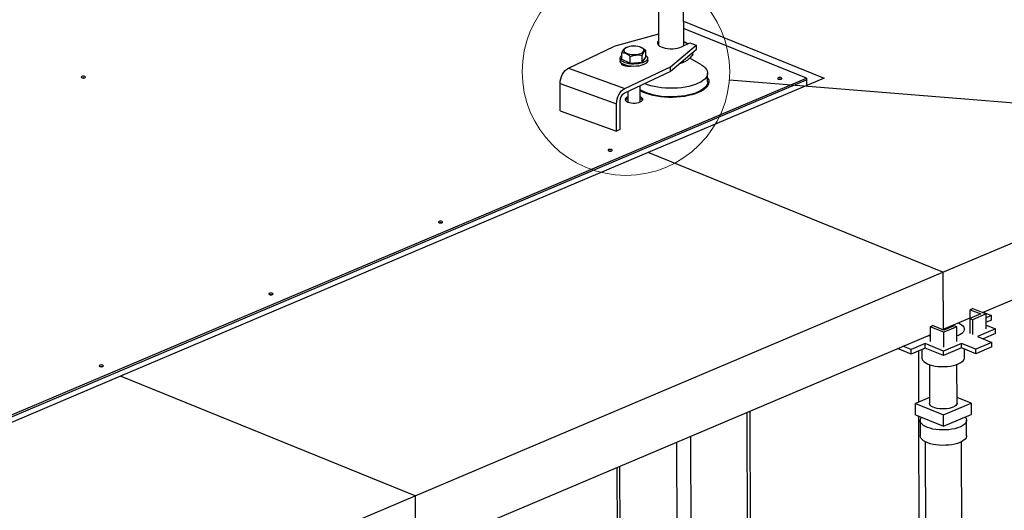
# Model space of a CAD drawing. Header units: millimetres. Extents: x 5 to 589, y 5 to 415.
# Tile 49 of 67: x 464 to 490, y 191 to 204. Entities that reach past the tile are written whole.
import ezdxf

# ---------------------------------------------------------------- set-up
doc = ezdxf.new("R2010")
doc.units = ezdxf.units.MM
doc.layers.add('TRAIT-FORT', color=4, linetype='Continuous', lineweight=25)
doc.dimstyles.new('SLDDIMSTYLE2', dxfattribs={"dimtxt": 0.18, "dimasz": 2, "dimexe": 0, "dimexo": 0.0625, "dimgap": 0, "dimtad": 0, "dimtih": 1, "dimtoh": 1, "dimdec": 0, "dimrnd": 1e-09, "dimzin": 0, "dimdsep": 46, "dimtxsty": 'Standard', "dimblk1": 'NONE', "dimblk2": 'NONE', "dimsah": 1, "dimcen": 0.09, "dimadec": 0, "dimazin": 0, "dimtfac": 2, "dimtdec": 0, "dimtofl": 0, "dimtmove": 0, "dimatfit": 3, "dimldrblk": 'NONE', "dimfxl": 0, "dimfrac": 2, "dimtolj": 1, "dimtzin": 0, "dimarcsym": 0})

# ---------------------------------------------------------------- blocks, each defined once
blk = doc.blocks.new('_None')

msp = doc.modelspace()

# ---------------------------------------------------------------- linework, layer by layer
at = {"color": 7, "linetype": 'Continuous', "lineweight": 18}
msp.add_circle((480.233, 202.64), 2.76, dxfattribs=at)
at = {"layer": 'TRAIT-FORT', "color": 4, "linetype": 'Continuous', "lineweight": 25}
for p, q in [((481.093, 206.312), (481.103, 203.337)), ((481.769, 203.329), (481.76, 206.314)), ((481.767, 203.984), (485.504, 202.467)), ((485.032, 202.464), (481.768, 203.789)), ((481.102, 203.639), (479.914, 203.308)), ((478.702, 202.734), (479.914, 203.308)), ((480.252, 203.283), (480.22, 203.272)), ((480.278, 203.292), (480.251, 203.283)), ((480.62, 203.29), (480.608, 203.293)), ((480.763, 203.024), (480.762, 203.206)), ((481.103, 203.342), (481.1, 203.34)), ((481.415, 202.764), (482.105, 203.342)), ((482.105, 203.221), (481.415, 202.642)), ((481.711, 203.301), (481.931, 203.405)), ((481.867, 203.386), (481.876, 203.379)), ((481.867, 203.386), (481.875, 203.379)), ((481.931, 203.405), (482.105, 203.342)), ((482.105, 203.342), (482.105, 203.221)), ((488.661, 197.302), (502.697, 203.25)), ((480.077, 202.991), (480.077, 202.93)), ((480.125, 202.96), (480.125, 203.142)), ((480.349, 202.862), (480.125, 202.96)), ((480.349, 202.862), (480.349, 203.044)), ((480.668, 202.894), (480.667, 203.076)), ((480.668, 202.894), (480.763, 203.024)), ((480.811, 202.933), (480.811, 202.993)), ((482.228, 202.83), (481.935, 203.002)), ((482.014, 203.092), (482.014, 203.145)), ((478.702, 202.734), (480.203, 202.19)), ((480.159, 202.822), (480.153, 202.818)), ((480.159, 202.822), (480.159, 202.835)), ((480.173, 202.828), (480.159, 202.822)), ((480.203, 202.19), (481.415, 202.764)), ((480.278, 202.795), (480.278, 202.785)), ((480.349, 202.862), (480.668, 202.894)), ((481.415, 202.642), (481.415, 202.764)), ((481.729, 202.883), (481.692, 202.875)), ((481.729, 202.906), (481.729, 202.883)), ((481.744, 202.885), (481.77, 202.893)), ((452.749, 188.784), (485.032, 202.464)), ((452.749, 188.738), (485.032, 202.418)), ((481.415, 202.642), (480.181, 202.058)), ((485.504, 202.467), (480.825, 200.484)), ((482.406, 202.373), (482.405, 202.6)), ((485.032, 202.464), (485.032, 202.418)), ((485.032, 202.418), (485.033, 202.267)), ((478.483, 202.327), (479.983, 201.782)), ((478.485, 201.599), (478.483, 202.327)), ((480.614, 201.833), (480.613, 202.262)), ((480.28, 202.105), (480.281, 201.832)), ((479.986, 201.054), (479.983, 201.782)), ((480.071, 201.854), (480.074, 201.096)), ((478.485, 201.599), (479.986, 201.054)), ((489.717, 196.231), (502.356, 201.587)), ((480.074, 201.096), (479.986, 201.054)), ((480.825, 200.484), (466.789, 194.536)), ((488.661, 197.302), (480.825, 200.484)), ((474.625, 191.354), (488.661, 197.302)), ((488.661, 197.302), (488.666, 195.786)), ((489.67, 196.192), (489.378, 196.068)), ((489.458, 196.336), (489.388, 196.306)), ((489.388, 196.306), (489.67, 196.192)), ((489.389, 196.072), (489.388, 196.306)), ((489.812, 196.192), (489.449, 196.039)), ((489.458, 196.336), (489.812, 196.192)), ((489.734, 196.238), (489.951, 196.15)), ((489.813, 195.798), (489.812, 196.192)), ((489.951, 196.15), (489.812, 196.091)), ((489.951, 196.028), (489.951, 196.15)), ((488.32, 195.853), (488.39, 195.883)), ((488.687, 195.763), (488.39, 195.883)), ((488.666, 195.786), (489.389, 196.092)), ((488.965, 195.88), (488.687, 195.763)), ((489.036, 195.851), (488.965, 195.88)), ((489.449, 196.039), (489.378, 196.068)), ((489.378, 196.068), (489.379, 195.673)), ((489.449, 196.039), (489.45, 195.645)), ((489.951, 196.028), (489.812, 195.97)), ((489.813, 195.895), (490.063, 195.794)), ((475.681, 190.283), (488.32, 195.639)), ((488.688, 195.704), (488.32, 195.853)), ((488.32, 195.853), (488.321, 195.459)), ((488.648, 195.778), (488.666, 195.786)), ((489.036, 195.851), (488.688, 195.704)), ((488.689, 195.31), (488.688, 195.704)), ((489.037, 195.457), (489.036, 195.851)), ((489.069, 195.622), (489.037, 195.609)), ((490.063, 195.794), (489.584, 195.59)), ((490.064, 195.672), (489.73, 195.531)), ((490.064, 195.672), (490.063, 195.794)), ((488.189, 195.403), (487.815, 195.245)), ((488.676, 195.206), (488.189, 195.403)), ((488.19, 195.282), (488.189, 195.403)), ((489.156, 195.409), (488.676, 195.206)), ((489.536, 195.255), (489.156, 195.409)), ((489.156, 195.288), (489.156, 195.409)), ((489.964, 195.436), (489.536, 195.255)), ((489.584, 195.59), (489.964, 195.436)), ((489.964, 195.315), (489.964, 195.436)), ((487.816, 195.123), (487.452, 195.271)), ((487.815, 195.245), (487.598, 195.333)), ((487.816, 195.123), (487.815, 195.245)), ((488.19, 195.282), (487.816, 195.123)), ((488.011, 195.206), (488.015, 193.849)), ((488.101, 195.244), (488.102, 195.025)), ((488.677, 195.084), (488.19, 195.282)), ((488.677, 195.084), (488.676, 195.206)), ((489.156, 195.288), (488.677, 195.084)), ((489.536, 195.133), (489.156, 195.288)), ((489.235, 195.029), (489.234, 195.256)), ((489.964, 195.315), (489.536, 195.133)), ((489.536, 195.133), (489.536, 195.255)), ((488.302, 194.847), (488.305, 193.816)), ((489.039, 193.818), (489.035, 194.849)), ((466.789, 194.536), (452.753, 188.588)), ((474.625, 191.354), (466.789, 194.536)), ((488.305, 193.972), (487.93, 193.813)), ((487.93, 193.813), (488.678, 193.509)), ((487.931, 193.509), (487.93, 193.813)), ((488.678, 193.509), (489.414, 193.821)), ((489.414, 193.821), (489.038, 193.974)), ((489.414, 193.821), (489.415, 193.518)), ((483.518, 175.095), (483.459, 193.579)), ((483.595, 175.173), (483.536, 193.612)), ((487.931, 193.509), (488.679, 193.205)), ((488.679, 193.205), (488.678, 193.509)), ((488.679, 193.205), (489.415, 193.518)), ((488.016, 193.474), (488.062, 179.008)), ((488.057, 193.36), (488.058, 192.95)), ((489.291, 192.954), (489.29, 193.364)), ((481.621, 181.738), (481.585, 192.785)), ((482.021, 174.461), (481.962, 192.945)), ((488.192, 192.792), (488.274, 167.274)), ((489.24, 167.277), (489.159, 192.795)), ((479.99, 192.109), (480.022, 182.387)), ((480.101, 182.355), (480.07, 192.143)), ((460.589, 185.406), (474.625, 191.354)), ((474.625, 191.354), (474.63, 189.838))]:
    msp.add_line(p, q, dxfattribs=at)
at = {"layer": 'TRAIT-FORT', "color": 4, "linetype": 'Continuous', "lineweight": 25, "flags": 128}
for points in [[(481.102, 203.463), (481.092, 203.453), (481.074, 203.425), (481.069, 203.397), (481.077, 203.37), (481.096, 203.343), (481.127, 203.318), (481.169, 203.296), (481.22, 203.278), (481.278, 203.263), (481.341, 203.254), (481.408, 203.249), (481.476, 203.25), (481.542, 203.256), (481.605, 203.266), (481.662, 203.282), (481.711, 203.301)], [(480.186, 203.236), (480.175, 203.213), (480.176, 203.19), (480.189, 203.167), (480.213, 203.146), (480.247, 203.128), (480.289, 203.112), (480.339, 203.101), (480.393, 203.095), (480.449, 203.093), (480.505, 203.096), (480.558, 203.104), (480.606, 203.116), (480.647, 203.132), (480.679, 203.151), (480.701, 203.173), (480.711, 203.196), (480.71, 203.219), (480.698, 203.242), (480.674, 203.263), (480.64, 203.281), (480.597, 203.297), (480.548, 203.308), (480.494, 203.314), (480.438, 203.316), (480.382, 203.313), (480.329, 203.305), (480.281, 203.293), (480.24, 203.277), (480.208, 203.258), (480.186, 203.236)], [(480.202, 202.877), (480.156, 202.897), (480.12, 202.92), (480.095, 202.945), (480.08, 202.971), (480.078, 202.999), (480.087, 203.026), (480.107, 203.052), (480.125, 203.066)], [(480.762, 203.068), (480.782, 203.052), (480.802, 203.026), (480.81, 202.999), (480.807, 202.972), (480.792, 202.945), (480.766, 202.92), (480.73, 202.898), (480.684, 202.878), (480.631, 202.862), (480.571, 202.85), (480.508, 202.843), (480.442, 202.84), (480.377, 202.842), (480.314, 202.85), (480.255, 202.861), (480.202, 202.877)], [(480.811, 202.933), (480.807, 202.911), (480.792, 202.885), (480.766, 202.86), (480.73, 202.837), (480.684, 202.817), (480.631, 202.801), (480.572, 202.789), (480.508, 202.782), (480.443, 202.779), (480.377, 202.782), (480.314, 202.789), (480.255, 202.801), (480.202, 202.817)], [(478.483, 202.327), (478.487, 202.388), (478.499, 202.451), (478.519, 202.513), (478.547, 202.572), (478.58, 202.625), (478.618, 202.671), (478.659, 202.708), (478.702, 202.734)], [(480.202, 202.817), (480.157, 202.836), (480.121, 202.859), (480.095, 202.884), (480.081, 202.911), (480.077, 202.93)], [(480.101, 202.879), (480.104, 202.862), (480.119, 202.841), (480.145, 202.822), (480.18, 202.806), (480.223, 202.794), (480.271, 202.786), (480.322, 202.783), (480.357, 202.783)], [(482.228, 202.83), (482.244, 202.821), (482.298, 202.783), (482.341, 202.743), (482.374, 202.701), (482.395, 202.658), (482.404, 202.614), (482.402, 202.569), (482.389, 202.526), (482.363, 202.483), (482.327, 202.441), (482.279, 202.401), (482.222, 202.364), (482.155, 202.329), (482.079, 202.298), (481.995, 202.271), (481.905, 202.247), (481.809, 202.228), (481.709, 202.213), (481.605, 202.202), (481.499, 202.197), (481.393, 202.196), (481.287, 202.2), (481.182, 202.21), (481.081, 202.223), (480.985, 202.242), (480.894, 202.264), (480.809, 202.291), (480.735, 202.32)], [(481.684, 202.868), (481.69, 202.869), (481.744, 202.885)], [(465.763, 202.509), (465.751, 202.502), (465.747, 202.493), (465.752, 202.484), (465.764, 202.476), (465.782, 202.471), (465.804, 202.469), (465.826, 202.471), (465.844, 202.477), (465.856, 202.484), (465.86, 202.493), (465.856, 202.502), (465.843, 202.51), (465.825, 202.515), (465.803, 202.516), (465.782, 202.515), (465.763, 202.509)], [(465.818, 202.47), (465.803, 202.471), (465.789, 202.47)], [(482.405, 202.479), (482.42, 202.454), (482.435, 202.409), (482.439, 202.364), (482.431, 202.319), (482.411, 202.275), (482.38, 202.232), (482.338, 202.191), (482.286, 202.151), (482.223, 202.114), (482.152, 202.081), (482.071, 202.05), (481.984, 202.023), (481.89, 202.001), (481.791, 201.982), (481.688, 201.969), (481.582, 201.96), (481.474, 201.955), (481.365, 201.956), (481.258, 201.961), (481.153, 201.972), (481.051, 201.986), (480.954, 202.006), (480.862, 202.03), (480.777, 202.057), (480.7, 202.089), (480.631, 202.123), (480.613, 202.134)], [(484.285, 202.476), (484.273, 202.468), (484.268, 202.459), (484.273, 202.45), (484.285, 202.443), (484.304, 202.438), (484.326, 202.436), (484.347, 202.438), (484.365, 202.443), (484.378, 202.451), (484.382, 202.46), (484.377, 202.469), (484.365, 202.477), (484.346, 202.482), (484.325, 202.483), (484.303, 202.481), (484.285, 202.476)], [(484.339, 202.437), (484.325, 202.438), (484.311, 202.437)], [(479.983, 201.782), (479.987, 201.843), (480, 201.906), (480.02, 201.968), (480.047, 202.027), (480.08, 202.081), (480.118, 202.127), (480.16, 202.164), (480.203, 202.19)], [(482.406, 202.373), (482.403, 202.342), (482.389, 202.298), (482.364, 202.255), (482.327, 202.214), (482.28, 202.174), (482.222, 202.137), (482.155, 202.102), (482.08, 202.071), (481.996, 202.043), (481.906, 202.02), (481.81, 202), (481.709, 201.985), (481.606, 201.975), (481.5, 201.97), (481.393, 201.969), (481.287, 201.973), (481.183, 201.982), (481.082, 201.996), (480.986, 202.014), (480.894, 202.037), (480.81, 202.064), (480.733, 202.094), (480.665, 202.128), (480.613, 202.159)], [(480.281, 201.968), (480.249, 201.951), (480.227, 201.931), (480.215, 201.91), (480.216, 201.888), (480.228, 201.867), (480.251, 201.848), (480.284, 201.831), (480.325, 201.818), (480.372, 201.808), (480.423, 201.804), (480.475, 201.804), (480.526, 201.809), (480.573, 201.819), (480.614, 201.833), (480.646, 201.85), (480.668, 201.87), (480.679, 201.891), (480.679, 201.912), (480.667, 201.934), (480.644, 201.953), (480.614, 201.969)], [(479.773, 200.564), (479.761, 200.557), (479.757, 200.548), (479.761, 200.539), (479.774, 200.531), (479.792, 200.526), (479.814, 200.524), (479.836, 200.526), (479.854, 200.532), (479.866, 200.539), (479.87, 200.548), (479.866, 200.557), (479.853, 200.565), (479.835, 200.57), (479.813, 200.571), (479.791, 200.569), (479.773, 200.564)], [(479.828, 200.525), (479.813, 200.526), (479.799, 200.525)], [(475.262, 198.652), (475.249, 198.645), (475.245, 198.636), (475.25, 198.627), (475.262, 198.619), (475.281, 198.614), (475.302, 198.613), (475.324, 198.614), (475.342, 198.62), (475.354, 198.627), (475.359, 198.636), (475.354, 198.645), (475.342, 198.653), (475.323, 198.658), (475.301, 198.66), (475.28, 198.658), (475.262, 198.652)], [(475.316, 198.613), (475.302, 198.614), (475.288, 198.613)], [(470.75, 196.741), (470.738, 196.733), (470.734, 196.724), (470.738, 196.715), (470.751, 196.707), (470.769, 196.702), (470.791, 196.701), (470.812, 196.703), (470.831, 196.708), (470.843, 196.716), (470.847, 196.725), (470.843, 196.734), (470.83, 196.741), (470.812, 196.746), (470.79, 196.748), (470.768, 196.746), (470.75, 196.741)], [(470.805, 196.702), (470.79, 196.702), (470.776, 196.701)], [(489.063, 195.954), (489.105, 195.935), (489.153, 195.907), (489.19, 195.876), (489.216, 195.844), (489.23, 195.81), (489.232, 195.776), (489.222, 195.742), (489.2, 195.709), (489.167, 195.677), (489.123, 195.648), (489.069, 195.622)], [(488.321, 195.598), (488.315, 195.6), (488.268, 195.617)], [(466.238, 194.829), (466.226, 194.821), (466.222, 194.812), (466.227, 194.803), (466.239, 194.796), (466.257, 194.791), (466.279, 194.789), (466.301, 194.791), (466.319, 194.796), (466.331, 194.804), (466.335, 194.813), (466.331, 194.822), (466.319, 194.829), (466.3, 194.834), (466.278, 194.836), (466.257, 194.834), (466.238, 194.829)], [(488.102, 195.025), (488.102, 195.02), (488.11, 194.986), (488.13, 194.952), (488.161, 194.921), (488.204, 194.891), (488.256, 194.865), (488.317, 194.842), (488.386, 194.823), (488.46, 194.808), (488.539, 194.798), (488.621, 194.793), (488.703, 194.793), (488.785, 194.798), (488.865, 194.807), (488.94, 194.822), (489.01, 194.841), (489.072, 194.863)], [(489.072, 194.863), (489.125, 194.89), (489.169, 194.919), (489.202, 194.95), (489.224, 194.984), (489.234, 195.018), (489.235, 195.029)], [(466.293, 194.79), (466.278, 194.79), (466.265, 194.79)], [(488.933, 193.711), (488.883, 193.693), (488.826, 193.679), (488.764, 193.67), (488.699, 193.665), (488.634, 193.665), (488.569, 193.67), (488.508, 193.68), (488.452, 193.694), (488.403, 193.713), (488.363, 193.734), (488.333, 193.758), (488.313, 193.784), (488.306, 193.811), (488.305, 193.816)], [(489.039, 193.818), (489.038, 193.809), (489.028, 193.782), (489.007, 193.756), (488.975, 193.732), (488.933, 193.711)], [(489.113, 193.183), (489.048, 193.16), (488.977, 193.14), (488.899, 193.124), (488.817, 193.113), (488.732, 193.107), (488.646, 193.106), (488.56, 193.11), (488.477, 193.119), (488.398, 193.132), (488.324, 193.15), (488.256, 193.172), (488.197, 193.198), (488.147, 193.227), (488.108, 193.259), (488.079, 193.292), (488.062, 193.327), (488.057, 193.363), (488.064, 193.398), (488.082, 193.433), (488.091, 193.444)], [(489.254, 193.449), (489.255, 193.448), (489.278, 193.414), (489.289, 193.379), (489.288, 193.343), (489.275, 193.308), (489.251, 193.273), (489.215, 193.241), (489.169, 193.211), (489.113, 193.183)], [(489.114, 192.774), (489.05, 192.75), (488.978, 192.73), (488.9, 192.715), (488.818, 192.704), (488.733, 192.698), (488.647, 192.697), (488.562, 192.701), (488.478, 192.709), (488.399, 192.723), (488.325, 192.741), (488.258, 192.763), (488.199, 192.789), (488.149, 192.818), (488.109, 192.849), (488.08, 192.883), (488.063, 192.918), (488.058, 192.95)], [(489.291, 192.954), (489.29, 192.934), (489.277, 192.898), (489.252, 192.864), (489.216, 192.831), (489.17, 192.801), (489.114, 192.774)]]:
    msp.add_lwpolyline(points, dxfattribs=at)
at = {"layer": 'TRAIT-FORT', "color": 4, "linetype": 'Continuous', "lineweight": 25}
for centre, radius, start, end in [((481.621, 203.018), 0.443, 56.1488, 70.4198), ((480.306, 201.859), 0.234, 122.1242, 181.2924), ((480.318, 201.811), 0.117, 108.0303, 145.691), ((480.577, 201.811), 0.118, 34.8716, 71.8781)]:
    msp.add_arc(centre, radius, start, end, dxfattribs=at)
for points, knots in [([(480.125, 203.142), (480.128, 203.149), (480.134, 203.162), (480.143, 203.181), (480.152, 203.198), (480.16, 203.212), (480.167, 203.223), (480.173, 203.232), (480.179, 203.24), (480.185, 203.247), (480.192, 203.253), (480.198, 203.259), (480.204, 203.263), (480.211, 203.268), (480.216, 203.271), (480.22, 203.272)], [0, 0, 0, 0, 0.095876, 0.191931, 0.288682, 0.38575, 0.448491, 0.511344, 0.574534, 0.637838, 0.702315, 0.766894, 0.831741, 0.896663, 1, 1, 1, 1]), ([(480.619, 203.288), (480.632, 203.284), (480.662, 203.275), (480.711, 203.246), (480.745, 203.219), (480.762, 203.206)], [0, 0, 0, 0, 0.269971, 0.631641, 1, 1, 1, 1]), ([(480.667, 203.076), (480.67, 203.082), (480.676, 203.096), (480.685, 203.114), (480.694, 203.132), (480.702, 203.146), (480.71, 203.157), (480.716, 203.165), (480.722, 203.173), (480.728, 203.18), (480.734, 203.186), (480.74, 203.192), (480.746, 203.197), (480.754, 203.201), (480.759, 203.204), (480.762, 203.206)], [0, 0, 0, 0, 0.095876, 0.191931, 0.288682, 0.38575, 0.448491, 0.511344, 0.574534, 0.637838, 0.702315, 0.766894, 0.831741, 0.896663, 1, 1, 1, 1]), ([(481.766, 203.435), (481.775, 203.433), (481.808, 203.424), (481.842, 203.402), (481.867, 203.386)], [0, 0, 0, 0, 0.267918, 1, 1, 1, 1]), ([(480.349, 203.044), (480.329, 203.059), (480.29, 203.09), (480.232, 203.12), (480.176, 203.137), (480.142, 203.141), (480.125, 203.142)], [0, 0, 0, 0, 0.264605, 0.534948, 0.765343, 1, 1, 1, 1]), ([(480.349, 203.044), (480.376, 203.053), (480.432, 203.072), (480.515, 203.085), (480.594, 203.086), (480.643, 203.079), (480.667, 203.076)], [0, 0, 0, 0, 0.264605, 0.534948, 0.765343, 1, 1, 1, 1]), ([(481.872, 202.946), (481.848, 202.931), (481.8, 202.9), (481.753, 202.888), (481.729, 202.883)], [0, 0, 0, 0, 0.494511, 1, 1, 1, 1]), ([(482.014, 203.092), (481.991, 203.063), (481.944, 203.006), (481.896, 202.966), (481.872, 202.946)], [0, 0, 0, 0, 0.495458, 1, 1, 1, 1])]:
    msp.add_open_spline(points, degree=3, knots=knots, dxfattribs=at)

# ---------------------------------------------------------------- leaders
at = {"color": 7, "linetype": 'Continuous', "lineweight": 18, "has_arrowhead": 0}
msp.add_leader([(513.776, 199.912), (482.984, 202.416)], dimstyle='SLDDIMSTYLE2', dxfattribs=at)

doc.saveas('drawing.dxf')
